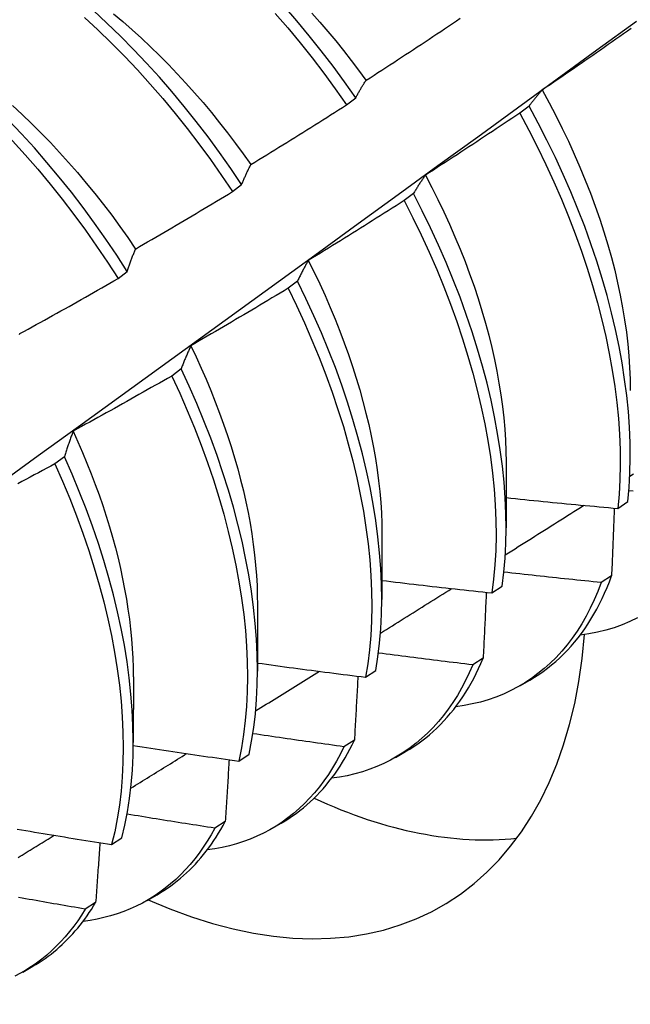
# Model space of a CAD drawing. Header units: inches. Extents: x 16 to 193, y 16 to 114.
# Tile 63 of 87: x 172.526 to 172.697, y 67.882 to 68.157. Entities that reach past the tile are written whole.
import ezdxf

# ---------------------------------------------------------------- set-up
doc = ezdxf.new("R2010")
doc.units = ezdxf.units.IN
doc.header["$MEASUREMENT"] = 0
doc.layers.add('Visible Edges(ANSI)', color=7, linetype='Continuous', lineweight=25)

msp = doc.modelspace()

# ---------------------------------------------------------------- linework, layer by layer
at = {"layer": 'Visible Edges(ANSI)'}
for p, q in [((172.61708, 68.13348), (172.61966, 68.13544)), ((172.66823, 68.13314), (172.66562, 68.13116)), ((172.58514, 68.10918), (172.58772, 68.11114)), ((172.63584, 68.10862), (172.63322, 68.10664)), ((172.55311, 68.08483), (172.5557, 68.0868)), ((172.60336, 68.08408), (172.60073, 68.0821)), ((172.57078, 68.05951), (172.56814, 68.05753)), ((172.5381, 68.03493), (172.53545, 68.03294)), ((172.6618, 68.03341), (172.66177, 68.01497)), ((172.69307, 68.02044), (172.69591, 68.02236)), ((172.627, 68.01337), (172.62697, 67.99493)), ((172.69131, 68.00155), (172.68841, 67.99968)), ((172.65781, 67.99676), (172.66066, 67.99867)), ((172.5922, 67.99333), (172.59218, 67.97489)), ((172.65536, 67.9785), (172.65245, 67.97664)), ((172.62243, 67.97318), (172.62529, 67.97508)), ((172.5574, 67.97329), (172.55738, 67.95485)), ((172.66562, 67.97077), (172.66843, 67.97239)), ((172.61929, 67.95556), (172.61637, 67.95371)), ((172.58693, 67.94969), (172.5898, 67.95158)), ((172.63082, 67.95073), (172.63364, 67.95235)), ((172.58312, 67.93274), (172.58019, 67.93091)), ((172.59603, 67.93069), (172.59884, 67.93231)), ((172.55132, 67.9263), (172.5542, 67.92819)), ((172.56123, 67.91065), (172.56404, 67.91227)), ((172.54684, 67.91005), (172.54391, 67.90822)), ((172.52643, 67.89061), (172.52924, 67.89223))]:
    msp.add_line(p, q, dxfattribs=at)
at = {"layer": 'Visible Edges(ANSI)', "flags": 128}
for points in [[(172.48103, 68.15906), (172.48505, 68.15649), (172.48905, 68.15377), (172.49304, 68.15091), (172.49699, 68.14792), (172.50091, 68.14479), (172.5048, 68.14153), (172.50865, 68.13814), (172.51246, 68.13464), (172.51621, 68.13101), (172.51991, 68.12728), (172.52356, 68.12343), (172.52714, 68.11949), (172.53066, 68.11544), (172.53411, 68.1113), (172.53748, 68.10708), (172.54078, 68.10277), (172.54399, 68.09839), (172.54712, 68.09393), (172.55016, 68.08941), (172.55311, 68.08483)], [(172.58772, 68.11114), (172.58468, 68.11566), (172.58155, 68.12012), (172.57833, 68.1245), (172.57503, 68.12881), (172.57166, 68.13303), (172.56821, 68.13717), (172.56469, 68.14121), (172.56111, 68.14516), (172.55746, 68.149), (172.55376, 68.15273), (172.55, 68.15635), (172.5462, 68.15986)], [(172.55183, 68.15898), (172.55446, 68.15677), (172.55707, 68.1545), (172.55965, 68.15215), (172.56221, 68.14974), (172.56474, 68.14728), (172.56724, 68.14475), (172.56971, 68.14216), (172.57214, 68.13953), (172.57455, 68.13684), (172.57692, 68.13409), (172.57925, 68.13131), (172.58154, 68.12847), (172.5838, 68.1256), (172.58601, 68.12268), (172.58817, 68.11972), (172.5903, 68.11673)], [(172.59716, 68.15909), (172.60067, 68.15503), (172.60411, 68.15088), (172.60747, 68.14665), (172.61076, 68.14233), (172.61396, 68.13794), (172.61708, 68.13348)], [(172.61966, 68.13544), (172.61653, 68.1399), (172.61332, 68.14428), (172.61003, 68.14859), (172.60666, 68.15282), (172.60322, 68.15696), (172.5997, 68.16101)], [(172.60734, 68.15918), (172.60962, 68.15662), (172.61186, 68.15401), (172.61407, 68.15136), (172.61625, 68.14867), (172.61839, 68.14593), (172.62049, 68.14316), (172.62255, 68.14036)], [(172.45187, 67.9784), (172.46317, 67.98653), (172.47447, 67.99466), (172.48575, 68.00279), (172.49703, 68.01091), (172.50829, 68.01904), (172.51955, 68.02716), (172.53079, 68.03529), (172.54202, 68.04341), (172.55325, 68.05153), (172.56446, 68.05965), (172.57567, 68.06777), (172.58686, 68.07589), (172.59805, 68.08401), (172.60922, 68.09212), (172.62039, 68.10023), (172.63154, 68.10834), (172.64269, 68.11644), (172.65383, 68.12455), (172.66496, 68.13265), (172.67608, 68.14074), (172.68719, 68.14884), (172.69829, 68.15693)], [(172.5557, 68.0868), (172.55274, 68.09137), (172.5497, 68.09589), (172.54656, 68.10034), (172.54334, 68.10472), (172.54004, 68.10902), (172.53666, 68.11324), (172.53321, 68.11737), (172.52968, 68.12141), (172.52609, 68.12535), (172.52245, 68.12918), (172.51874, 68.13291), (172.51498, 68.13653), (172.51117, 68.14002), (172.50732, 68.1434), (172.50343, 68.14665), (172.4995, 68.14977), (172.49555, 68.15275), (172.49156, 68.1556), (172.48756, 68.15831)], [(172.54368, 68.15798), (172.54748, 68.15446), (172.55123, 68.15083), (172.55493, 68.14709), (172.55857, 68.14324), (172.56215, 68.13929), (172.56566, 68.13524), (172.56911, 68.13109), (172.57248, 68.12686), (172.57577, 68.12255), (172.57898, 68.11816), (172.5821, 68.1137), (172.58514, 68.10918)], [(172.62259, 68.14037), (172.62369, 68.14108), (172.6248, 68.1418), (172.6259, 68.14251), (172.62701, 68.14322), (172.62811, 68.14394), (172.62921, 68.14465), (172.63031, 68.14537), (172.63142, 68.14609), (172.63252, 68.14681), (172.63362, 68.14753), (172.63472, 68.14825), (172.63581, 68.14897), (172.63691, 68.1497), (172.63801, 68.15042), (172.63911, 68.15114), (172.6402, 68.15187), (172.6413, 68.1526), (172.64239, 68.15333), (172.64349, 68.15406), (172.64458, 68.15479), (172.64567, 68.15552), (172.64677, 68.15625), (172.64786, 68.15698), (172.64895, 68.15772)], [(172.69684, 68.15488), (172.69577, 68.15412), (172.69469, 68.15336), (172.69361, 68.1526), (172.69253, 68.15185), (172.69145, 68.15109), (172.69037, 68.15033), (172.68929, 68.14958), (172.68821, 68.14883), (172.68713, 68.14807), (172.68605, 68.14732), (172.68497, 68.14657), (172.68388, 68.14582), (172.6828, 68.14507), (172.68171, 68.14433), (172.68063, 68.14358), (172.67954, 68.14283), (172.67845, 68.14209), (172.67737, 68.14135), (172.67628, 68.1406), (172.67519, 68.13986), (172.6741, 68.13912), (172.67301, 68.13838), (172.67192, 68.13764)], [(172.61966, 68.13544), (172.61978, 68.13566), (172.61989, 68.13587), (172.62001, 68.13609), (172.62013, 68.1363), (172.62025, 68.13652), (172.62037, 68.13673), (172.62049, 68.13694), (172.62061, 68.13715), (172.62073, 68.13736), (172.62085, 68.13757), (172.62097, 68.13778), (172.62109, 68.13798), (172.62121, 68.13819), (172.62133, 68.13839), (172.62146, 68.1386), (172.62158, 68.1388), (172.6217, 68.139), (172.62183, 68.1392), (172.62195, 68.1394), (172.62208, 68.13959), (172.62221, 68.13979), (172.62233, 68.13999), (172.62246, 68.14018), (172.62259, 68.14037)], [(172.67192, 68.13764), (172.67176, 68.13747), (172.6716, 68.13729), (172.67144, 68.13711), (172.67128, 68.13694), (172.67112, 68.13676), (172.67097, 68.13657), (172.67081, 68.13639), (172.67065, 68.13621), (172.6705, 68.13603), (172.67034, 68.13584), (172.67019, 68.13565), (172.67003, 68.13547), (172.66988, 68.13528), (172.66973, 68.13509), (172.66957, 68.1349), (172.66942, 68.13471), (172.66927, 68.13452), (172.66912, 68.13432), (172.66897, 68.13413), (172.66882, 68.13393), (172.66867, 68.13373), (172.66852, 68.13354), (172.66838, 68.13334), (172.66823, 68.13314)], [(172.67187, 68.13764), (172.67382, 68.13408), (172.67569, 68.13049), (172.6775, 68.12689), (172.67923, 68.12328), (172.68089, 68.11965), (172.68247, 68.11602), (172.68397, 68.11239), (172.6854, 68.10876), (172.68674, 68.10513), (172.688, 68.1015), (172.68918, 68.09789), (172.69027, 68.0943), (172.69128, 68.09072), (172.6922, 68.08716), (172.69303, 68.08363), (172.69377, 68.08013), (172.69442, 68.07665), (172.69499, 68.07322), (172.69547, 68.06982), (172.69586, 68.06646), (172.69616, 68.06314), (172.69637, 68.05987), (172.6965, 68.05665), (172.69654, 68.05349)], [(172.52354, 68.13327), (172.52624, 68.13077), (172.52892, 68.12821), (172.53156, 68.12558), (172.53417, 68.12289), (172.53674, 68.12014), (172.53928, 68.11734), (172.54177, 68.11448), (172.54423, 68.11156), (172.54664, 68.1086), (172.54901, 68.10558), (172.55133, 68.10253), (172.5536, 68.09942), (172.55582, 68.09628), (172.55798, 68.0931)], [(172.59032, 68.11676), (172.59145, 68.11745), (172.59257, 68.11813), (172.59369, 68.11882), (172.59481, 68.11951), (172.59593, 68.1202), (172.59705, 68.12089), (172.59817, 68.12158), (172.59928, 68.12227), (172.6004, 68.12296), (172.60152, 68.12365), (172.60263, 68.12435), (172.60375, 68.12505), (172.60486, 68.12574), (172.60598, 68.12644), (172.60709, 68.12714), (172.6082, 68.12784), (172.60931, 68.12854), (172.61043, 68.12924), (172.61154, 68.12995), (172.61265, 68.13065), (172.61376, 68.13135), (172.61487, 68.13206), (172.61597, 68.13277), (172.61708, 68.13348)], [(172.66562, 68.13116), (172.66452, 68.13042), (172.66343, 68.12969), (172.66233, 68.12896), (172.66124, 68.12822), (172.66014, 68.12749), (172.65905, 68.12676), (172.65795, 68.12603), (172.65685, 68.12531), (172.65575, 68.12458), (172.65465, 68.12385), (172.65356, 68.12313), (172.65245, 68.1224), (172.65135, 68.12168), (172.65025, 68.12096), (172.64915, 68.12024), (172.64805, 68.11952), (172.64694, 68.1188), (172.64584, 68.11808), (172.64474, 68.11736), (172.64363, 68.11665), (172.64252, 68.11593), (172.64142, 68.11522), (172.64031, 68.11451), (172.6392, 68.11379)], [(172.66562, 68.13116), (172.66817, 68.1264), (172.67061, 68.1216), (172.67294, 68.11679), (172.67516, 68.11195), (172.67727, 68.1071), (172.67926, 68.10224), (172.68112, 68.09738), (172.68287, 68.09253), (172.68448, 68.08769), (172.68598, 68.08286), (172.68734, 68.07806), (172.68858, 68.07329), (172.68969, 68.06855), (172.69066, 68.06386), (172.69151, 68.05921), (172.69222, 68.05462), (172.69279, 68.05008), (172.69324, 68.04561), (172.69354, 68.04121), (172.69372, 68.03688), (172.69376, 68.03264), (172.69366, 68.02848), (172.69343, 68.02441), (172.69307, 68.02044)], [(172.69591, 68.02236), (172.69626, 68.02634), (172.69648, 68.03041), (172.69657, 68.03458), (172.69652, 68.03883), (172.69634, 68.04316), (172.69602, 68.04757), (172.69557, 68.05204), (172.69498, 68.05658), (172.69426, 68.06118), (172.69341, 68.06583), (172.69242, 68.07053), (172.6913, 68.07527), (172.69006, 68.08004), (172.68868, 68.08485), (172.68718, 68.08967), (172.68555, 68.09452), (172.6838, 68.09937), (172.68192, 68.10423), (172.67992, 68.10909), (172.67781, 68.11393), (172.67558, 68.11877), (172.67324, 68.12359), (172.67079, 68.12838), (172.66823, 68.13314)], [(172.58772, 68.11114), (172.58782, 68.11139), (172.58793, 68.11164), (172.58803, 68.11188), (172.58814, 68.11212), (172.58824, 68.11237), (172.58835, 68.11261), (172.58845, 68.11285), (172.58856, 68.11309), (172.58867, 68.11333), (172.58877, 68.11356), (172.58888, 68.1138), (172.58899, 68.11403), (172.5891, 68.11427), (172.58921, 68.1145), (172.58932, 68.11473), (172.58943, 68.11496), (172.58954, 68.11519), (172.58965, 68.11542), (172.58976, 68.11564), (172.58987, 68.11587), (172.58998, 68.11609), (172.5901, 68.11632), (172.59021, 68.11654), (172.59032, 68.11676)], [(172.6392, 68.11379), (172.63906, 68.11359), (172.63891, 68.11339), (172.63877, 68.11318), (172.63862, 68.11297), (172.63848, 68.11277), (172.63833, 68.11256), (172.63819, 68.11235), (172.63805, 68.11214), (172.6379, 68.11193), (172.63776, 68.11171), (172.63762, 68.1115), (172.63748, 68.11128), (172.63734, 68.11107), (172.6372, 68.11085), (172.63706, 68.11063), (172.63693, 68.11041), (172.63679, 68.11019), (172.63665, 68.10997), (172.63652, 68.10975), (172.63638, 68.10953), (172.63624, 68.1093), (172.63611, 68.10908), (172.63597, 68.10885), (172.63584, 68.10862)], [(172.63917, 68.11377), (172.64097, 68.11035), (172.64269, 68.10692), (172.64435, 68.10347), (172.64594, 68.10001), (172.64746, 68.09654), (172.64891, 68.09308), (172.65028, 68.08961), (172.65158, 68.08614), (172.6528, 68.08268), (172.65394, 68.07923), (172.65501, 68.07579), (172.656, 68.07236), (172.65691, 68.06895), (172.65775, 68.06556), (172.6585, 68.06219), (172.65918, 68.05885), (172.65978, 68.05554), (172.66031, 68.05226), (172.66075, 68.04902), (172.66111, 68.04581), (172.6614, 68.04264), (172.6616, 68.03952), (172.66172, 68.03645), (172.66176, 68.03342)], [(172.55799, 68.0931), (172.55913, 68.09376), (172.56027, 68.09442), (172.5614, 68.09508), (172.56254, 68.09574), (172.56368, 68.0964), (172.56481, 68.09707), (172.56595, 68.09773), (172.56708, 68.09839), (172.56821, 68.09906), (172.56935, 68.09973), (172.57048, 68.1004), (172.57161, 68.10107), (172.57274, 68.10174), (172.57387, 68.10241), (172.575, 68.10308), (172.57613, 68.10375), (172.57726, 68.10443), (172.57838, 68.1051), (172.57951, 68.10578), (172.58064, 68.10646), (172.58176, 68.10714), (172.58289, 68.10782), (172.58401, 68.1085), (172.58514, 68.10918)], [(172.63322, 68.10664), (172.63211, 68.10593), (172.631, 68.10522), (172.62989, 68.10452), (172.62878, 68.10381), (172.62766, 68.10311), (172.62655, 68.1024), (172.62544, 68.1017), (172.62432, 68.101), (172.62321, 68.1003), (172.62209, 68.0996), (172.62097, 68.0989), (172.61986, 68.09821), (172.61874, 68.09751), (172.61762, 68.09681), (172.6165, 68.09612), (172.61538, 68.09543), (172.61426, 68.09473), (172.61314, 68.09404), (172.61202, 68.09335), (172.6109, 68.09266), (172.60978, 68.09198), (172.60865, 68.09129), (172.60753, 68.0906), (172.6064, 68.08992)], [(172.63322, 68.10664), (172.63567, 68.10185), (172.63801, 68.09703), (172.64024, 68.0922), (172.64235, 68.08735), (172.64434, 68.08249), (172.64622, 68.07763), (172.64797, 68.07278), (172.64959, 68.06793), (172.65109, 68.06311), (172.65247, 68.05831), (172.65371, 68.05353), (172.65483, 68.04879), (172.65581, 68.0441), (172.65666, 68.03945), (172.65738, 68.03485), (172.65797, 68.03031), (172.65842, 68.02583), (172.65873, 68.02143), (172.65891, 68.0171), (172.65896, 68.01285), (172.65887, 68.00868), (172.65865, 68.00461), (172.65829, 68.00064), (172.65781, 67.99676)], [(172.66066, 67.99867), (172.66114, 68.00256), (172.66148, 68.00654), (172.66169, 68.01062), (172.66177, 68.01479), (172.66172, 68.01904), (172.66152, 68.02338), (172.6612, 68.02779), (172.66074, 68.03227), (172.66014, 68.03681), (172.65941, 68.04142), (172.65855, 68.04607), (172.65756, 68.05077), (172.65644, 68.05551), (172.65518, 68.06029), (172.6538, 68.06509), (172.65229, 68.06992), (172.65065, 68.07476), (172.64889, 68.07962), (172.64701, 68.08448), (172.645, 68.08933), (172.64288, 68.09418), (172.64065, 68.09902), (172.6383, 68.10383), (172.63584, 68.10862)], [(172.5557, 68.0868), (172.55579, 68.08707), (172.55588, 68.08735), (172.55597, 68.08762), (172.55606, 68.08789), (172.55616, 68.08816), (172.55625, 68.08843), (172.55634, 68.0887), (172.55644, 68.08897), (172.55653, 68.08924), (172.55662, 68.0895), (172.55672, 68.08977), (172.55682, 68.09003), (172.55691, 68.09029), (172.55701, 68.09055), (172.5571, 68.09081), (172.5572, 68.09107), (172.5573, 68.09133), (172.5574, 68.09159), (172.5575, 68.09184), (172.55759, 68.0921), (172.55769, 68.09235), (172.55779, 68.0926), (172.55789, 68.09285), (172.55799, 68.0931)], [(172.6064, 68.08992), (172.60627, 68.08969), (172.60614, 68.08946), (172.60601, 68.08922), (172.60588, 68.08899), (172.60574, 68.08875), (172.60561, 68.08852), (172.60548, 68.08828), (172.60536, 68.08804), (172.60523, 68.0878), (172.6051, 68.08756), (172.60497, 68.08732), (172.60484, 68.08708), (172.60472, 68.08683), (172.60459, 68.08659), (172.60447, 68.08634), (172.60434, 68.08609), (172.60422, 68.08585), (172.60409, 68.0856), (172.60397, 68.08535), (172.60385, 68.0851), (172.60372, 68.08484), (172.6036, 68.08459), (172.60348, 68.08434), (172.60336, 68.08408)], [(172.60639, 68.08992), (172.60802, 68.08664), (172.60959, 68.08336), (172.6111, 68.08006), (172.61254, 68.07675), (172.61392, 68.07344), (172.61524, 68.07013), (172.61648, 68.06682), (172.61766, 68.06352), (172.61878, 68.06022), (172.61982, 68.05693), (172.6208, 68.05366), (172.62171, 68.0504), (172.62255, 68.04715), (172.62332, 68.04393), (172.62401, 68.04073), (172.62464, 68.03755), (172.62519, 68.0344), (172.62567, 68.03129), (172.62608, 68.0282), (172.62641, 68.02516), (172.62667, 68.02215), (172.62685, 68.01919), (172.62695, 68.01626), (172.62698, 68.01339)], [(172.52559, 68.0694), (172.52675, 68.07003), (172.5279, 68.07066), (172.52905, 68.07129), (172.5302, 68.07193), (172.53135, 68.07256), (172.5325, 68.0732), (172.53365, 68.07384), (172.5348, 68.07447), (172.53595, 68.07511), (172.5371, 68.07575), (172.53825, 68.07639), (172.53939, 68.07704), (172.54054, 68.07768), (172.54168, 68.07833), (172.54283, 68.07897), (172.54397, 68.07962), (172.54512, 68.08027), (172.54626, 68.08091), (172.5474, 68.08156), (172.54854, 68.08221), (172.54969, 68.08287), (172.55083, 68.08352), (172.55197, 68.08417), (172.55311, 68.08483)], [(172.62529, 67.97508), (172.62589, 67.97886), (172.62636, 67.98275), (172.6267, 67.98674), (172.6269, 67.99082), (172.62697, 67.995), (172.62691, 67.99926), (172.62671, 68.0036), (172.62638, 68.00801), (172.62591, 68.0125), (172.62531, 68.01705), (172.62457, 68.02165), (172.6237, 68.02631), (172.6227, 68.03101), (172.62157, 68.03576), (172.6203, 68.04053), (172.61891, 68.04534), (172.61739, 68.05017), (172.61575, 68.05501), (172.61398, 68.05987), (172.61209, 68.06473), (172.61008, 68.06958), (172.60796, 68.07443), (172.60571, 68.07927), (172.60336, 68.08408)], [(172.60073, 68.0821), (172.5996, 68.08141), (172.59848, 68.08073), (172.59735, 68.08005), (172.59622, 68.07938), (172.59509, 68.0787), (172.59396, 68.07802), (172.59283, 68.07735), (172.5917, 68.07667), (172.59057, 68.076), (172.58944, 68.07533), (172.5883, 68.07465), (172.58717, 68.07398), (172.58604, 68.07332), (172.5849, 68.07265), (172.58377, 68.07198), (172.58263, 68.07131), (172.58149, 68.07065), (172.58036, 68.06999), (172.57922, 68.06932), (172.57808, 68.06866), (172.57694, 68.068), (172.5758, 68.06734), (172.57466, 68.06668), (172.57352, 68.06602)], [(172.60073, 68.0821), (172.60308, 68.07728), (172.60531, 68.07244), (172.60743, 68.06759), (172.60943, 68.06274), (172.61131, 68.05788), (172.61307, 68.05303), (172.6147, 68.04818), (172.61621, 68.04335), (172.61759, 68.03855), (172.61884, 68.03378), (172.61997, 68.02903), (172.62096, 68.02433), (172.62182, 68.01968), (172.62254, 68.01508), (172.62314, 68.01054), (172.62359, 68.00606), (172.62392, 68.00165), (172.62411, 67.99731), (172.62416, 67.99306), (172.62408, 67.98889), (172.62387, 67.98481), (172.62352, 67.98083), (172.62304, 67.97695), (172.62243, 67.97318)], [(172.5255, 68.06912), (172.52559, 68.0694)], [(172.57352, 68.06602), (172.5734, 68.06577), (172.57328, 68.06551), (172.57316, 68.06524), (172.57305, 68.06498), (172.57293, 68.06472), (172.57281, 68.06445), (172.57269, 68.06419), (172.57258, 68.06392), (172.57246, 68.06365), (172.57234, 68.06339), (172.57223, 68.06312), (172.57211, 68.06285), (172.572, 68.06257), (172.57189, 68.0623), (172.57177, 68.06203), (172.57166, 68.06175), (172.57155, 68.06148), (172.57144, 68.0612), (172.57133, 68.06092), (172.57122, 68.06064), (172.57111, 68.06036), (172.571, 68.06008), (172.57089, 68.0598), (172.57078, 68.05951)], [(172.57347, 68.06602), (172.57496, 68.06289), (172.57639, 68.05975), (172.57777, 68.05661), (172.57908, 68.05346), (172.58034, 68.05031), (172.58154, 68.04716), (172.58268, 68.04402), (172.58376, 68.04088), (172.58478, 68.03775), (172.58573, 68.03463), (172.58662, 68.03153), (172.58745, 68.02844), (172.58821, 68.02536), (172.5889, 68.02231), (172.58953, 68.01928), (172.59009, 68.01628), (172.59058, 68.0133), (172.591, 68.01035), (172.59136, 68.00744), (172.59165, 68.00455), (172.59187, 68.0017), (172.59203, 67.99889), (172.59212, 67.99611), (172.59215, 67.99337)], [(172.5898, 67.95158), (172.59053, 67.95526), (172.59113, 67.95905), (172.59159, 67.96294), (172.59192, 67.96694), (172.59211, 67.97103), (172.59218, 67.97521), (172.5921, 67.97947), (172.5919, 67.98382), (172.59155, 67.98824), (172.59108, 67.99273), (172.59047, 67.99728), (172.58972, 68.00189), (172.58885, 68.00655), (172.58784, 68.01125), (172.5867, 68.016), (172.58543, 68.02078), (172.58403, 68.02559), (172.5825, 68.03042), (172.58085, 68.03526), (172.57907, 68.04012), (172.57718, 68.04498), (172.57516, 68.04983), (172.57303, 68.05468), (172.57078, 68.05951)], [(172.56814, 68.05753), (172.567, 68.05687), (172.56586, 68.05622), (172.56471, 68.05557), (172.56357, 68.05492), (172.56242, 68.05427), (172.56128, 68.05362), (172.56013, 68.05297), (172.55898, 68.05232), (172.55784, 68.05168), (172.55669, 68.05103), (172.55554, 68.05039), (172.55439, 68.04974), (172.55324, 68.0491), (172.55209, 68.04846), (172.55094, 68.04782), (172.54979, 68.04718), (172.54864, 68.04655), (172.54748, 68.04591), (172.54633, 68.04528), (172.54518, 68.04464), (172.54402, 68.04401), (172.54287, 68.04338), (172.54171, 68.04274), (172.54056, 68.04211)], [(172.56814, 68.05753), (172.57038, 68.05269), (172.57251, 68.04784), (172.57451, 68.04299), (172.5764, 68.03813), (172.57817, 68.03327), (172.57981, 68.02843), (172.58133, 68.0236), (172.58272, 68.0188), (172.58398, 68.01402), (172.58511, 68.00928), (172.5861, 68.00457), (172.58697, 67.99992), (172.58771, 67.99531), (172.58831, 67.99077), (172.58877, 67.98628), (172.5891, 67.98187), (172.5893, 67.97753), (172.58936, 67.97327), (172.58929, 67.9691), (172.58909, 67.96501), (172.58875, 67.96103), (172.58827, 67.95714), (172.58767, 67.95336), (172.58693, 67.94969)], [(172.54056, 68.04211), (172.54045, 68.04183), (172.54034, 68.04154), (172.54023, 68.04125), (172.54013, 68.04096), (172.54002, 68.04067), (172.53992, 68.04038), (172.53981, 68.04008), (172.53971, 68.03979), (172.5396, 68.03949), (172.5395, 68.0392), (172.5394, 68.0389), (172.53929, 68.0386), (172.53919, 68.0383), (172.53909, 68.038), (172.53899, 68.0377), (172.53889, 68.03739), (172.53879, 68.03709), (172.53869, 68.03678), (172.53859, 68.03648), (172.53849, 68.03617), (172.53839, 68.03586), (172.53829, 68.03555), (172.5382, 68.03524), (172.5381, 68.03493)], [(172.54052, 68.0421), (172.54188, 68.03912), (172.54318, 68.03614), (172.54442, 68.03316), (172.54561, 68.03017), (172.54675, 68.02719), (172.54783, 68.02421), (172.54886, 68.02124), (172.54982, 68.01827), (172.55073, 68.01531), (172.55158, 68.01237), (172.55238, 68.00944), (172.55311, 68.00652), (172.55379, 68.00362), (172.5544, 68.00073), (172.55496, 67.99787), (172.55546, 67.99503), (172.5559, 67.99221), (172.55629, 67.98942), (172.55661, 67.98666), (172.55688, 67.98393), (172.55708, 67.98122), (172.55723, 67.97855), (172.55732, 67.97592), (172.55735, 67.97332)], [(172.5542, 67.92819), (172.55505, 67.93176), (172.55577, 67.93544), (172.55636, 67.93924), (172.55681, 67.94314), (172.55713, 67.94714), (172.55732, 67.95124), (172.55738, 67.95542), (172.5573, 67.95969), (172.55708, 67.96404), (172.55673, 67.96846), (172.55625, 67.97296), (172.55563, 67.97751), (172.55488, 67.98212), (172.55399, 67.98679), (172.55297, 67.9915), (172.55183, 67.99624), (172.55055, 68.00102), (172.54914, 68.00583), (172.54761, 68.01066), (172.54595, 68.01551), (172.54417, 68.02037), (172.54226, 68.02522), (172.54024, 68.03008), (172.5381, 68.03493)], [(172.53545, 68.03294), (172.5343, 68.03231), (172.53314, 68.03169), (172.53198, 68.03106), (172.53082, 68.03044), (172.52966, 68.02982), (172.5285, 68.0292), (172.52733, 68.02858), (172.52617, 68.02796), (172.52501, 68.02734)], [(172.53545, 68.03294), (172.53759, 68.02809), (172.5396, 68.02324), (172.5415, 68.01838), (172.54327, 68.01352), (172.54492, 68.00868), (172.54644, 68.00385), (172.54784, 67.99904), (172.54911, 67.99426), (172.55024, 67.98952), (172.55125, 67.98481), (172.55213, 67.98015), (172.55287, 67.97554), (172.55348, 67.97099), (172.55395, 67.96651), (172.55429, 67.96209), (172.55449, 67.95774), (172.55457, 67.95348), (172.5545, 67.9493), (172.5543, 67.94521), (172.55397, 67.94122), (172.55351, 67.93733), (172.55291, 67.93354), (172.55218, 67.92986), (172.55132, 67.9263)], [(172.69644, 68.02949), (172.69744, 68.03012)], [(172.66178, 68.02347), (172.66308, 68.02334), (172.66439, 68.0232), (172.66569, 68.02307), (172.66699, 68.02293), (172.66829, 68.0228), (172.6696, 68.02267), (172.6709, 68.02254), (172.6722, 68.02241), (172.6735, 68.02228), (172.67481, 68.02215), (172.67611, 68.02203), (172.67741, 68.0219), (172.67872, 68.02177), (172.68002, 68.02165), (172.68133, 68.02152), (172.68263, 68.0214), (172.68393, 68.02128), (172.68524, 68.02116), (172.68654, 68.02104), (172.68785, 68.02092), (172.68915, 68.0208), (172.69046, 68.02068), (172.69176, 68.02056), (172.69307, 68.02044)], [(172.69736, 68.02526), (172.69619, 68.02537)], [(172.66153, 68.00743), (172.66245, 68.00801), (172.66337, 68.00859), (172.66428, 68.00917), (172.6652, 68.00975), (172.66612, 68.01032), (172.66704, 68.0109), (172.66796, 68.01148), (172.66887, 68.01206), (172.66979, 68.01264), (172.67071, 68.01322), (172.67163, 68.0138), (172.67254, 68.01438), (172.67346, 68.01495), (172.67438, 68.01553), (172.6753, 68.01611), (172.67621, 68.01669), (172.67713, 68.01727), (172.67805, 68.01785), (172.67897, 68.01843), (172.67988, 68.01901), (172.6808, 68.01959), (172.68172, 68.02017), (172.68263, 68.02075), (172.68355, 68.02133)], [(172.69209, 68.02053), (172.69206, 68.01975), (172.69203, 68.01896), (172.69199, 68.01817), (172.69196, 68.01739), (172.69193, 68.0166), (172.6919, 68.01581), (172.69187, 68.01502), (172.69184, 68.01423), (172.69181, 68.01345), (172.69177, 68.01266), (172.69174, 68.01187), (172.69171, 68.01107), (172.69168, 68.01028), (172.69164, 68.00949), (172.69161, 68.0087), (172.69158, 68.00791), (172.69155, 68.00711), (172.69151, 68.00632), (172.69148, 68.00553), (172.69145, 68.00473), (172.69141, 68.00394), (172.69138, 68.00314), (172.69134, 68.00235), (172.69131, 68.00155)], [(172.68841, 67.99968), (172.68727, 67.9998), (172.68613, 67.99991), (172.685, 68.00003), (172.68386, 68.00015), (172.68272, 68.00026), (172.68159, 68.00038), (172.68045, 68.0005), (172.67931, 68.00062), (172.67818, 68.00074), (172.67704, 68.00086), (172.6759, 68.00098), (172.67477, 68.00111), (172.67363, 68.00123), (172.6725, 68.00135), (172.67136, 68.00148), (172.67023, 68.0016), (172.66909, 68.00173), (172.66795, 68.00185), (172.66682, 68.00198), (172.66568, 68.00211), (172.66455, 68.00224), (172.66341, 68.00236), (172.66228, 68.00249), (172.66114, 68.00262)], [(172.66843, 67.97239), (172.6697, 67.97315), (172.67095, 67.97395), (172.67217, 67.97479), (172.67336, 67.97568), (172.67453, 67.97661), (172.67568, 67.97757), (172.67679, 67.97858), (172.67788, 67.97963), (172.67894, 67.98072), (172.67997, 67.98184), (172.68098, 67.98301), (172.68195, 67.98422), (172.6829, 67.98546), (172.68382, 67.98674), (172.6847, 67.98806), (172.68556, 67.98942), (172.68639, 67.99081), (172.68718, 67.99224), (172.68795, 67.99371), (172.68869, 67.99521), (172.68939, 67.99674), (172.69006, 67.99831), (172.6907, 67.99991), (172.69131, 68.00155)], [(172.62698, 68.00028), (172.62826, 68.00012), (172.62955, 67.99997), (172.63083, 67.99982), (172.63211, 67.99966), (172.63339, 67.99951), (172.63468, 67.99936), (172.63596, 67.99921), (172.63724, 67.99906), (172.63853, 67.99891), (172.63981, 67.99876), (172.6411, 67.99861), (172.64238, 67.99847), (172.64367, 67.99832), (172.64495, 67.99817), (172.64623, 67.99803), (172.64752, 67.99789), (172.64881, 67.99774), (172.65009, 67.9976), (172.65138, 67.99746), (172.65266, 67.99732), (172.65395, 67.99718), (172.65523, 67.99704), (172.65652, 67.9969), (172.65781, 67.99676)], [(172.68841, 67.99968), (172.68747, 67.99722), (172.68645, 67.99483), (172.68536, 67.99253), (172.6842, 67.9903), (172.68297, 67.98816), (172.68166, 67.9861), (172.68029, 67.98412), (172.67886, 67.98224), (172.67735, 67.98044), (172.67578, 67.97873), (172.67415, 67.97712), (172.67245, 67.97559), (172.67069, 67.97417), (172.66887, 67.97283), (172.66699, 67.97159), (172.66506, 67.97045), (172.66307, 67.96941), (172.66102, 67.96846), (172.65893, 67.96762), (172.65678, 67.96687), (172.65458, 67.96622), (172.65233, 67.96568), (172.65004, 67.96524), (172.64771, 67.9649)], [(172.6266, 67.98551), (172.62743, 67.98603), (172.62826, 67.98655), (172.62909, 67.98707), (172.62993, 67.98759), (172.63076, 67.98811), (172.63159, 67.98863), (172.63242, 67.98915), (172.63325, 67.98967), (172.63408, 67.9902), (172.63491, 67.99072), (172.63574, 67.99124), (172.63657, 67.99176), (172.6374, 67.99228), (172.63824, 67.9928), (172.63907, 67.99332), (172.6399, 67.99384), (172.64073, 67.99436), (172.64156, 67.99488), (172.64239, 67.9954), (172.64322, 67.99592), (172.64405, 67.99644), (172.64488, 67.99697), (172.64571, 67.99749), (172.64654, 67.99801)], [(172.65624, 67.99693), (172.65621, 67.99617), (172.65617, 67.9954), (172.65614, 67.99464), (172.6561, 67.99387), (172.65606, 67.99311), (172.65603, 67.99234), (172.65599, 67.99158), (172.65596, 67.99081), (172.65592, 67.99005), (172.65588, 67.98928), (172.65585, 67.98851), (172.65581, 67.98774), (172.65577, 67.98698), (172.65574, 67.98621), (172.6557, 67.98544), (172.65566, 67.98467), (172.65562, 67.9839), (172.65559, 67.98313), (172.65555, 67.98236), (172.65551, 67.98159), (172.65547, 67.98082), (172.65543, 67.98004), (172.65539, 67.97927), (172.65536, 67.9785)], [(172.69858, 67.98981), (172.69645, 67.98878), (172.69426, 67.98786), (172.69202, 67.98705), (172.68972, 67.98636), (172.68736, 67.98577), (172.68496, 67.9853), (172.68251, 67.98494)], [(172.65245, 67.97664), (172.65134, 67.97677), (172.65024, 67.9769), (172.64914, 67.97703), (172.64804, 67.97717), (172.64694, 67.9773), (172.64584, 67.97743), (172.64474, 67.97757), (172.64364, 67.9777), (172.64254, 67.97784), (172.64143, 67.97798), (172.64033, 67.97811), (172.63923, 67.97825), (172.63813, 67.97839), (172.63703, 67.97853), (172.63593, 67.97867), (172.63483, 67.97881), (172.63373, 67.97895), (172.63263, 67.97909), (172.63153, 67.97923), (172.63044, 67.97937), (172.62934, 67.97952), (172.62824, 67.97966), (172.62714, 67.9798), (172.62604, 67.97995)], [(172.59218, 67.97714), (172.59344, 67.97697), (172.59469, 67.9768), (172.59595, 67.97662), (172.59721, 67.97645), (172.59847, 67.97628), (172.59973, 67.97611), (172.60099, 67.97594), (172.60225, 67.97577), (172.60351, 67.97561), (172.60477, 67.97544), (172.60603, 67.97527), (172.60729, 67.97511), (172.60855, 67.97494), (172.60981, 67.97478), (172.61107, 67.97461), (172.61233, 67.97445), (172.61359, 67.97429), (172.61485, 67.97413), (172.61612, 67.97397), (172.61738, 67.97381), (172.61864, 67.97365), (172.6199, 67.97349), (172.62116, 67.97333), (172.62243, 67.97318)], [(172.65245, 67.97664), (172.65147, 67.97439), (172.65042, 67.97221), (172.64932, 67.97011), (172.64814, 67.96808), (172.64691, 67.96612), (172.64561, 67.96424), (172.64425, 67.96245), (172.64283, 67.96073), (172.64136, 67.95909), (172.63982, 67.95753), (172.63823, 67.95606), (172.63658, 67.95467), (172.63488, 67.95337), (172.63312, 67.95215), (172.63131, 67.95102), (172.62945, 67.94997), (172.62755, 67.94902), (172.62559, 67.94815), (172.62358, 67.94738), (172.62153, 67.94669), (172.61944, 67.9461), (172.6173, 67.94559), (172.61513, 67.94518), (172.61291, 67.94486)], [(172.63364, 67.95235), (172.63481, 67.95305), (172.63596, 67.95378), (172.63709, 67.95456), (172.6382, 67.95536), (172.63929, 67.9562), (172.64035, 67.95708), (172.64139, 67.95799), (172.64241, 67.95894), (172.6434, 67.95992), (172.64438, 67.96093), (172.64532, 67.96198), (172.64625, 67.96306), (172.64715, 67.96417), (172.64802, 67.96532), (172.64887, 67.96649), (172.6497, 67.9677), (172.65049, 67.96895), (172.65127, 67.97022), (172.65202, 67.97152), (172.65274, 67.97286), (172.65343, 67.97422), (172.6541, 67.97562), (172.65474, 67.97704), (172.65536, 67.9785)], [(172.59165, 67.96373), (172.5924, 67.96419), (172.59314, 67.96466), (172.59388, 67.96512), (172.59463, 67.96558), (172.59537, 67.96604), (172.59611, 67.96651), (172.59686, 67.96697), (172.5976, 67.96743), (172.59835, 67.96789), (172.59909, 67.96835), (172.59983, 67.96882), (172.60057, 67.96928), (172.60132, 67.96974), (172.60206, 67.9702), (172.6028, 67.97067), (172.60355, 67.97113), (172.60429, 67.97159), (172.60503, 67.97205), (172.60578, 67.97252), (172.60652, 67.97298), (172.60726, 67.97344), (172.60801, 67.97391), (172.60875, 67.97437), (172.60949, 67.97483)], [(172.62028, 67.97344), (172.62024, 67.9727), (172.6202, 67.97196), (172.62017, 67.97122), (172.62013, 67.97048), (172.62008, 67.96973), (172.62004, 67.96899), (172.62, 67.96825), (172.61996, 67.96751), (172.61992, 67.96676), (172.61988, 67.96602), (172.61984, 67.96527), (172.6198, 67.96453), (172.61976, 67.96378), (172.61972, 67.96304), (172.61967, 67.96229), (172.61963, 67.96155), (172.61959, 67.9608), (172.61955, 67.96005), (172.61951, 67.9593), (172.61946, 67.95856), (172.61942, 67.95781), (172.61938, 67.95706), (172.61934, 67.95631), (172.61929, 67.95556)], [(172.61637, 67.95371), (172.61531, 67.95386), (172.61425, 67.954), (172.61318, 67.95415), (172.61212, 67.9543), (172.61106, 67.95444), (172.60999, 67.95459), (172.60893, 67.95474), (172.60787, 67.95489), (172.6068, 67.95504), (172.60574, 67.95519), (172.60468, 67.95534), (172.60362, 67.95549), (172.60255, 67.95564), (172.60149, 67.95579), (172.60043, 67.95595), (172.59937, 67.9561), (172.59831, 67.95625), (172.59724, 67.95641), (172.59618, 67.95656), (172.59512, 67.95672), (172.59406, 67.95688), (172.593, 67.95703), (172.59194, 67.95719), (172.59088, 67.95735)], [(172.59884, 67.93231), (172.59991, 67.93295), (172.60097, 67.93362), (172.60201, 67.93432), (172.60303, 67.93505), (172.60403, 67.93581), (172.60502, 67.93659), (172.60598, 67.93741), (172.60693, 67.93826), (172.60786, 67.93913), (172.60876, 67.94004), (172.60965, 67.94097), (172.61052, 67.94193), (172.61137, 67.94292), (172.61219, 67.94393), (172.613, 67.94498), (172.61378, 67.94605), (172.61455, 67.94715), (172.61529, 67.94827), (172.61601, 67.94942), (172.61671, 67.9506), (172.61739, 67.9518), (172.61805, 67.95303), (172.61868, 67.95428), (172.61929, 67.95556)], [(172.5567, 67.9421), (172.55735, 67.9425), (172.558, 67.9429), (172.55866, 67.94331), (172.55931, 67.94371), (172.55997, 67.94411), (172.56062, 67.94452), (172.56128, 67.94492), (172.56193, 67.94533), (172.56259, 67.94573), (172.56324, 67.94613), (172.56389, 67.94654), (172.56455, 67.94694), (172.5652, 67.94735), (172.56586, 67.94775), (172.56651, 67.94816), (172.56717, 67.94856), (172.56782, 67.94896), (172.56847, 67.94937), (172.56913, 67.94977), (172.56978, 67.95018), (172.57044, 67.95058), (172.57109, 67.95099), (172.57174, 67.95139), (172.5724, 67.9518)], [(172.55737, 67.95406), (172.5586, 67.95387), (172.55983, 67.95368), (172.56106, 67.95349), (172.56229, 67.9533), (172.56352, 67.95311), (172.56475, 67.95293), (172.56598, 67.95274), (172.56721, 67.95256), (172.56844, 67.95237), (172.56968, 67.95219), (172.57091, 67.95201), (172.57214, 67.95182), (172.57337, 67.95164), (172.5746, 67.95146), (172.57583, 67.95128), (172.57707, 67.9511), (172.5783, 67.95092), (172.57953, 67.95074), (172.58076, 67.95057), (172.582, 67.95039), (172.58323, 67.95021), (172.58446, 67.95004), (172.5857, 67.94986), (172.58693, 67.94969)], [(172.61637, 67.95371), (172.61537, 67.95167), (172.61431, 67.94969), (172.61319, 67.94778), (172.61202, 67.94594), (172.61078, 67.94417), (172.6095, 67.94246), (172.60816, 67.94083), (172.60677, 67.93927), (172.60533, 67.93779), (172.60383, 67.93638), (172.60229, 67.93504), (172.60069, 67.93378), (172.59905, 67.9326), (172.59736, 67.93149), (172.59562, 67.93046), (172.59384, 67.92951), (172.59202, 67.92864), (172.59015, 67.92785), (172.58824, 67.92714), (172.58629, 67.92652), (172.5843, 67.92597), (172.58227, 67.9255), (172.58021, 67.92512), (172.57811, 67.92482)], [(172.58422, 67.95007), (172.58417, 67.94935), (172.58413, 67.94864), (172.58409, 67.94792), (172.58404, 67.9472), (172.584, 67.94648), (172.58395, 67.94576), (172.58391, 67.94504), (172.58386, 67.94432), (172.58382, 67.9436), (172.58377, 67.94287), (172.58373, 67.94215), (172.58368, 67.94143), (172.58363, 67.94071), (172.58359, 67.93999), (172.58354, 67.93926), (172.5835, 67.93854), (172.58345, 67.93782), (172.5834, 67.93709), (172.58336, 67.93637), (172.58331, 67.93565), (172.58326, 67.93492), (172.58322, 67.9342), (172.58317, 67.93347), (172.58312, 67.93274)], [(172.58019, 67.93091), (172.57917, 67.93106), (172.57815, 67.93122), (172.57712, 67.93138), (172.5761, 67.93154), (172.57508, 67.9317), (172.57405, 67.93186), (172.57303, 67.93202), (172.57201, 67.93218), (172.57098, 67.93234), (172.56996, 67.9325), (172.56894, 67.93266), (172.56792, 67.93283), (172.56689, 67.93299), (172.56587, 67.93315), (172.56485, 67.93332), (172.56383, 67.93348), (172.56281, 67.93365), (172.56179, 67.93381), (172.56076, 67.93398), (172.55974, 67.93415), (172.55872, 67.93431), (172.5577, 67.93448), (172.55668, 67.93465), (172.55566, 67.93482)], [(172.56404, 67.91227), (172.56502, 67.91285), (172.56598, 67.91346), (172.56693, 67.91408), (172.56786, 67.91474), (172.56878, 67.91542), (172.56968, 67.91612), (172.57057, 67.91685), (172.57144, 67.9176), (172.5723, 67.91837), (172.57314, 67.91917), (172.57396, 67.91999), (172.57477, 67.92084), (172.57556, 67.92171), (172.57633, 67.9226), (172.57709, 67.92351), (172.57783, 67.92445), (172.57855, 67.92541), (172.57926, 67.92639), (172.57995, 67.9274), (172.58062, 67.92842), (172.58127, 67.92947), (172.5819, 67.93054), (172.58252, 67.93163), (172.58312, 67.93274)], [(172.52491, 67.93063), (172.52611, 67.93042), (172.52731, 67.93022), (172.52851, 67.93002), (172.52971, 67.92982), (172.53091, 67.92962), (172.53211, 67.92942), (172.53331, 67.92922), (172.53451, 67.92902), (172.53571, 67.92882), (172.53691, 67.92862), (172.53811, 67.92843), (172.53931, 67.92823), (172.54051, 67.92803), (172.54171, 67.92784), (172.54291, 67.92764), (172.54411, 67.92745), (172.54531, 67.92726), (172.54651, 67.92707), (172.54772, 67.92687), (172.54892, 67.92668), (172.55012, 67.92649), (172.55132, 67.9263)], [(172.58019, 67.93091), (172.57917, 67.92906), (172.5781, 67.92728), (172.57698, 67.92555), (172.57582, 67.92389), (172.5746, 67.92229), (172.57333, 67.92076), (172.57202, 67.91929), (172.57066, 67.91788), (172.56926, 67.91654), (172.56781, 67.91527), (172.56631, 67.91406), (172.56478, 67.91293), (172.5632, 67.91186), (172.56158, 67.91086), (172.55992, 67.90993), (172.55822, 67.90907), (172.55648, 67.90828), (172.5547, 67.90756), (172.55289, 67.90692), (172.55104, 67.90635), (172.54916, 67.90584), (172.54724, 67.90542), (172.54529, 67.90506), (172.54331, 67.90478)], [(172.52512, 67.92268), (172.52568, 67.92302), (172.52624, 67.92337), (172.52681, 67.92371), (172.52737, 67.92406), (172.52793, 67.92441), (172.5285, 67.92475), (172.52906, 67.9251), (172.52962, 67.92544), (172.53019, 67.92579), (172.53075, 67.92613), (172.53132, 67.92648), (172.53188, 67.92683), (172.53244, 67.92717), (172.53301, 67.92752), (172.53357, 67.92786), (172.53413, 67.92821), (172.5347, 67.92856), (172.53526, 67.9289)], [(172.54804, 67.92682), (172.54799, 67.92613), (172.54795, 67.92543), (172.5479, 67.92473), (172.54785, 67.92404), (172.5478, 67.92334), (172.54775, 67.92264), (172.5477, 67.92195), (172.54765, 67.92125), (172.5476, 67.92055), (172.54755, 67.91985), (172.5475, 67.91915), (172.54745, 67.91846), (172.5474, 67.91776), (172.54735, 67.91706), (172.5473, 67.91636), (172.54725, 67.91566), (172.5472, 67.91496), (172.54715, 67.91426), (172.5471, 67.91356), (172.54705, 67.91286), (172.547, 67.91216), (172.54695, 67.91145), (172.54689, 67.91075), (172.54684, 67.91005)], [(172.54391, 67.90822), (172.54292, 67.90839), (172.54194, 67.90856), (172.54096, 67.90873), (172.53998, 67.90889), (172.539, 67.90906), (172.53802, 67.90923), (172.53704, 67.9094), (172.53606, 67.90957), (172.53508, 67.90974), (172.5341, 67.90992), (172.53312, 67.91009), (172.53214, 67.91026), (172.53116, 67.91043), (172.53018, 67.91061), (172.5292, 67.91078), (172.52822, 67.91095), (172.52724, 67.91113), (172.52626, 67.9113), (172.52528, 67.91148)], [(172.54391, 67.90822), (172.54288, 67.90657), (172.54181, 67.90497), (172.5407, 67.90343), (172.53955, 67.90194), (172.53835, 67.9005), (172.53711, 67.89913), (172.53583, 67.89781), (172.53451, 67.89655), (172.53315, 67.89535), (172.53175, 67.89421), (172.53032, 67.89313), (172.52884, 67.89211), (172.52733, 67.89115), (172.52579, 67.89025), (172.5242, 67.88942)], [(172.52924, 67.89223), (172.53012, 67.89275), (172.53099, 67.89329), (172.53184, 67.89385), (172.53269, 67.89443), (172.53352, 67.89503), (172.53434, 67.89565), (172.53515, 67.89629), (172.53594, 67.89695), (172.53672, 67.89763), (172.53749, 67.89833), (172.53825, 67.89904), (172.53899, 67.89978), (172.53972, 67.90053), (172.54044, 67.90131), (172.54114, 67.9021), (172.54183, 67.90291), (172.5425, 67.90374), (172.54317, 67.90459), (172.54381, 67.90545), (172.54445, 67.90634), (172.54507, 67.90724), (172.54567, 67.90816), (172.54626, 67.9091), (172.54684, 67.91005)]]:
    msp.add_lwpolyline(points, dxfattribs=at)
at = {"layer": 'Visible Edges(ANSI)'}
for centre, start_param, end_param in [((172.54642, 68.07803), 5.609807, 6.983738), ((172.59451, 68.10572), 5.597848, 6.034525)]:
    msp.add_ellipse(centre, major_axis=(0.09731, -0.16898), ratio=0.578093, start_param=start_param, end_param=end_param, dxfattribs=at)

doc.saveas('drawing.dxf')
